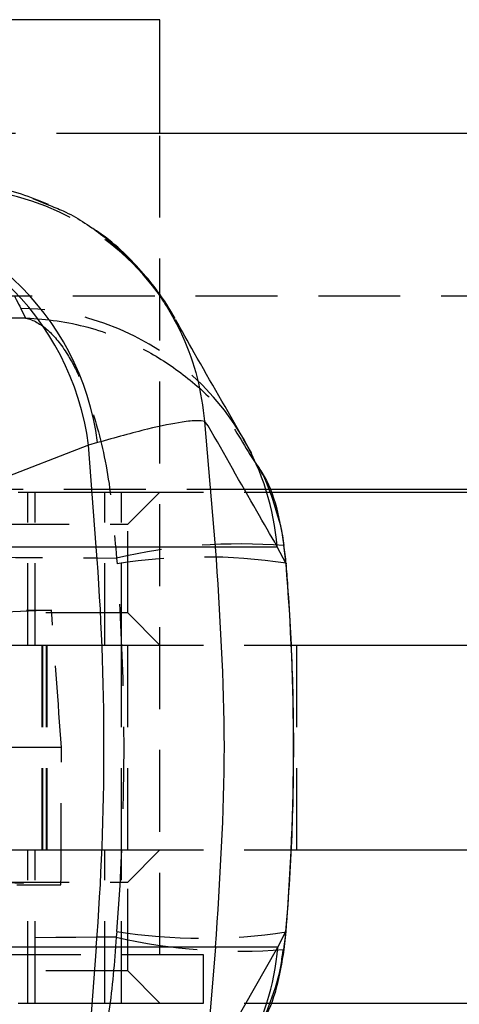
# Model space of a CAD drawing. Extents: x 101 to 797, y 38 to 582.
# Tile 9 of 25: x 284 to 298, y 260 to 290. Entities that reach past the tile are written whole.
import ezdxf

# ---------------------------------------------------------------- set-up
doc = ezdxf.new("R2010")
doc.units = 0
doc.header["$LTSCALE"] = 2
doc.linetypes.add('HIDDEN', pattern=[1.905, 1.27, -0.635])
doc.layers.get('0').update_dxf_attribs({"linetype": 'CONTINUOUS'})

msp = doc.modelspace()

# ---------------------------------------------------------------- linework, layer by layer
at = {"color": 7, "linetype": 'CONTINUOUS'}
for p, q in [((288.6523, 290.174), (281.4283, 290.174)), ((288.6523, 286.649), (288.6523, 290.174)), ((307.5399, 286.649), (287.9792, 286.649)), ((290.0402, 277.7187), (290.0406, 277.7146)), ((290.1512, 277.5793), (290.0402, 277.7187)), ((290.3802, 273.8289), (290.0406, 277.7146)), ((286.4351, 276.9777), (278.3037, 273.8289)), ((286.7139, 277.0574), (286.4351, 276.9777)), ((286.6764, 273.8289), (286.4351, 276.9777)), ((291.5016, 276.7214), (291.2377, 277.1847)), ((292.0214, 275.524), (307.9744, 275.524)), ((323.54, 275.599), (292.0225, 275.599)), ((278.3037, 273.8289), (286.6764, 273.8289)), ((286.6764, 273.8289), (290.3802, 273.8289)), ((290.3802, 273.8289), (292.2933, 273.8289)), ((292.5667, 273.3019), (292.2933, 273.8289)), ((292.5667, 273.3019), (292.5031, 273.8613)), ((292.6592, 270.774), (307.9744, 270.774)), ((292.6576, 264.424), (307.9744, 264.424)), ((292.3112, 261.4087), (292.5634, 261.8961)), ((292.5634, 261.8961), (292.4991, 261.334)), ((286.6764, 261.4087), (278.5778, 261.4087)), ((286.6764, 261.4087), (286.4464, 258.4071)), ((290.3802, 261.4087), (286.6764, 261.4087)), ((290.3802, 261.4087), (290.0396, 257.512)), ((290.1794, 257.6628), (292.3112, 261.4087)), ((292.3112, 261.4087), (290.3802, 261.4087)), ((292.0292, 259.674), (307.9744, 259.674))]:
    msp.add_line(p, q, dxfattribs=at)
at = {"color": 7, "linetype": 'HIDDEN'}
for p, q in [((287.9792, 286.649), (279.3254, 286.649)), ((288.6523, 261.174), (288.6523, 286.649)), ((284.7036, 284.6271), (285.1814, 284.4325)), ((307.5399, 281.599), (264.5399, 281.599)), ((284.3317, 281.2173), (284.481, 280.9189)), ((288.9817, 281.1295), (289.1141, 280.9068)), ((291.4457, 276.6841), (291.6918, 276.3153)), ((292.0225, 275.599), (247.1481, 275.599)), ((272.8208, 275.524), (284.7727, 275.524)), ((284.5471, 270.774), (284.5471, 275.524)), ((284.7727, 270.774), (284.7727, 275.524)), ((284.7727, 275.524), (286.9436, 275.524)), ((286.9436, 270.774), (286.9436, 275.524)), ((286.9436, 275.524), (287.4607, 275.524)), ((287.4607, 270.774), (287.4607, 275.524)), ((287.4607, 275.524), (292.0214, 275.524)), ((287.6523, 274.524), (288.6523, 275.524)), ((283.2943, 274.524), (287.6523, 274.524)), ((287.6523, 271.774), (287.6523, 274.524)), ((292.5177, 273.7323), (292.4982, 273.8727)), ((287.3005, 273.4784), (287.3197, 273.3019)), ((269.2681, 271.8606), (285.2825, 271.8606)), ((285.2825, 271.8606), (277.7311, 271.5239)), ((287.6523, 271.774), (283.2943, 271.774)), ((288.6523, 270.774), (287.6523, 271.774)), ((280.0337, 270.774), (285.1467, 270.774)), ((284.9867, 270.774), (284.9867, 264.424)), ((284.9907, 270.774), (284.9907, 264.424)), ((285.0201, 264.424), (285.0201, 270.774)), ((285.1172, 270.774), (285.1172, 264.424)), ((285.1467, 264.424), (285.1467, 270.774)), ((285.1467, 270.774), (285.1507, 270.774)), ((285.1507, 270.774), (287.4607, 270.774)), ((285.1507, 264.424), (285.1507, 270.774)), ((286.9436, 270.774), (287.4607, 270.774)), ((287.4607, 270.774), (292.6592, 270.774)), ((287.4607, 264.424), (287.4607, 270.774)), ((287.6523, 264.424), (287.6523, 270.774)), ((292.9023, 264.424), (292.9023, 270.774)), ((285.5918, 267.599), (278.067, 267.599)), ((280.0337, 264.424), (285.1467, 264.424)), ((284.5471, 259.674), (284.5471, 264.424)), ((284.7727, 259.674), (284.7727, 264.424)), ((285.1467, 264.424), (285.1507, 264.424)), ((285.1507, 264.424), (287.4607, 264.424)), ((286.9436, 259.674), (286.9436, 264.424)), ((286.9436, 264.424), (287.4607, 264.424)), ((287.4607, 259.674), (287.4607, 264.424)), ((287.4607, 264.424), (292.6576, 264.424)), ((287.6523, 263.424), (288.6523, 264.424)), ((278.067, 263.6713), (285.5791, 263.3375)), ((268.9711, 263.3375), (285.5791, 263.3375)), ((283.2943, 263.424), (287.6523, 263.424)), ((287.6523, 260.674), (287.6523, 263.424)), ((287.3166, 261.8961), (287.2973, 261.7187)), ((292.4945, 261.322), (292.5104, 261.4329)), ((290.0023, 261.174), (280.8278, 261.174)), ((290.0023, 259.674), (290.0023, 261.174)), ((292.4652, 261.2226), (292.481, 261.3243)), ((287.6523, 260.674), (283.2943, 260.674)), ((288.6523, 259.674), (287.6523, 260.674)), ((272.8208, 259.674), (284.7727, 259.674)), ((284.7727, 259.674), (286.9436, 259.674)), ((286.9436, 259.674), (287.4607, 259.674)), ((287.4607, 259.674), (292.0292, 259.674))]:
    msp.add_line(p, q, dxfattribs=at)
at = {"color": 8, "linetype": 'CONTINUOUS'}
for p, q in [((292.5694, 273.3178), (292.5667, 273.3019)), ((292.5634, 261.8961), (292.5661, 261.8802))]:
    msp.add_line(p, q, dxfattribs=at)
at = {"color": 7, "linetype": 'HIDDEN'}
for centre, radius, start, end in [((282.1033, 276.8829), 8.0841, 35.23434, 88.0302), ((284.2464, 273.1375), 8.0802, 30.04109, 89.39496), ((291.155, 256.6436), 17.2704, 85.52307, 102.89604), ((289.9963, 256.1822), 17.3277, 81.46038, 98.88624), ((291.1488, 278.4351), 17.1543, 257.02525, 274.51466), ((289.9927, 278.8887), 17.2021, 261.05024, 278.60353)]:
    msp.add_arc(centre, radius, start, end, dxfattribs=at)
at = {"color": 7, "linetype": 'CONTINUOUS'}
for centre, radius, start, end in [((278.4207, 275.9869), 8.3619, 7.35515, 87.21406), ((278.1447, 275.9149), 8.3583, 7.30567, 86.70282), ((205.5998, 267.6188), 81.3141, 355.619948, 4.380052)]:
    msp.add_arc(centre, radius, start, end, dxfattribs=at)
at = {"color": 8, "linetype": 'CONTINUOUS'}
for centre, radius, start, end in [((284.2593, 273.1503), 8.0626, 4.82842, 30.00883), ((284.2777, 262.0872), 8.0621, 330.05348, 355.17231)]:
    msp.add_arc(centre, radius, start, end, dxfattribs=at)
at = {"color": 7, "linetype": 'HIDDEN'}
for centre, major_axis, ratio, start_param, end_param in [((219.2838, 267.6188), (0, 71.253), 0.9579003, 4.6319867, 4.7922332), ((278.5949, 267.6188), (-5.0106, 71.2513), 0.0976998, 4.7052407, 4.7650848), ((278.5963, 267.6188), (0, 71.253), 0.0981784, 4.6522662, 4.7121112)]:
    msp.add_ellipse(centre, major_axis=major_axis, ratio=ratio, start_param=start_param, end_param=end_param, dxfattribs=at)
at = {"color": 7, "linetype": 'CONTINUOUS'}
msp.add_ellipse((219.2838, 267.6188), major_axis=(73.517, 0), ratio=0.9692039, start_param=6.2027831, end_param=6.3630295, dxfattribs=at)
for points, knots in [([(285.1867, 284.4458), (284.9109, 284.5566), (284.3542, 284.7803), (283.5063, 284.9877), (282.698, 285.1046), (282.1039, 285.1431), (281.81, 285.1337), (281.7385, 285.1314)], [0, 0, 0, 0, 0.23767747, 0.4798768, 0.71005968, 0.92938422, 1, 1, 1, 1]), ([(285.1814, 284.4325), (285.3395, 284.3718), (285.9232, 284.1478), (286.8299, 283.541), (287.8629, 282.6435), (288.7203, 281.5691), (289.3868, 280.3711), (289.8546, 279.0763), (289.9783, 278.1712), (290.0402, 277.7187)], [0, 0, 0, 0, 0.0583215, 0.2152703, 0.3722188, 0.529164, 0.6861092, 0.8430546, 1, 1, 1, 1]), ([(289.1207, 280.9081), (289.1091, 280.93), (289.0026, 281.1313), (288.7152, 281.574), (288.2323, 282.2192), (287.6102, 282.8781), (287.0501, 283.3856), (286.6664, 283.6317), (286.5683, 283.6947)], [0, 0, 0, 0, 0.0267383, 0.2460834, 0.4642169, 0.6875704, 0.9201336, 1, 1, 1, 1]), ([(291.2422, 277.1814), (290.7352, 278.0638), (290.0357, 279.2816), (289.3263, 280.5333), (289.131, 280.878)], [0, 0, 0, 0, 0.724598, 1, 1, 1, 1]), ([(290.0406, 277.7146), (289.9729, 277.7273), (289.8369, 277.7527), (289.286, 277.693), (288.3485, 277.5114), (287.262, 277.2096), (286.7139, 277.0574)], [0, 0, 0, 0, 0.19693289, 0.39536313, 0.69495779, 1, 1, 1, 1]), ([(292.2933, 273.8289), (292.0829, 274.1944), (291.3699, 275.4329), (290.6551, 276.6919), (290.1512, 277.5793)], [0, 0, 0, 0, 0.295086, 1, 1, 1, 1]), ([(292.5014, 273.8715), (292.5003, 273.8858), (292.4681, 274.2771), (292.2496, 275.0192), (291.9829, 275.8304), (291.7511, 276.2404), (291.7031, 276.3253)], [0, 0, 0, 0, 0.0165392, 0.453315, 0.8867698, 1, 1, 1, 1]), ([(290.3802, 261.4087), (290.5156, 263.4787), (290.7865, 267.6188), (290.5156, 271.7589), (290.3802, 273.8289)], [0, 0, 0, 0, 0.5, 1, 1, 1, 1]), ([(292.5611, 273.3176), (292.5608, 273.3595), (292.5598, 273.4988), (292.535, 273.6362), (292.5177, 273.7323)], [0, 0, 0, 0, 0.30053371, 1, 1, 1, 1]), ([(292.5661, 261.8801), (292.6082, 262.4335), (292.7281, 264.0102), (292.8196, 266.6207), (292.7964, 269.651), (292.6835, 271.8829), (292.5879, 273.0849), (292.5694, 273.3178)], [0, 0, 0, 0, 0.1455793, 0.4147547, 0.6836665, 0.9386964, 1, 1, 1, 1]), ([(292.5104, 261.4329), (292.5271, 261.5266), (292.5537, 261.6755), (292.5551, 261.8265), (292.5557, 261.8825)], [0, 0, 0, 0, 0.6296417, 1, 1, 1, 1]), ([(291.4768, 258.4511), (291.5014, 258.4883), (291.7315, 258.8362), (292.0535, 259.6064), (292.3663, 260.501), (292.4437, 261.0657), (292.4652, 261.2226)], [0, 0, 0, 0, 0.0454301, 0.4249225, 0.8402444, 1, 1, 1, 1]), ([(292.4991, 261.334), (292.3677, 260.5314), (292.2291, 259.6845), (291.762, 258.996), (291.7376, 258.96)], [0, 0, 0, 0, 0.947728, 1, 1, 1, 1])]:
    msp.add_open_spline(points, degree=3, knots=knots, dxfattribs=at)
at = {"color": 7, "linetype": 'HIDDEN'}
for points, knots in [([(282.3812, 284.9622), (282.8508, 284.0761), (283.5171, 282.8192), (284.1461, 281.5823), (284.3317, 281.2173)], [0, 0, 0, 0, 0.7049425, 1, 1, 1, 1]), ([(284.481, 280.9189), (281.8732, 280.9326), (276.6834, 280.9597), (271.4943, 280.9934), (268.9127, 281.0101)], [0, 0, 0, 0, 0.5024893, 1, 1, 1, 1]), ([(284.481, 280.9189), (284.4831, 280.9185), (284.7151, 280.8684), (285.1659, 280.6217), (285.7476, 279.9041), (286.228, 278.9717), (286.6918, 277.6849), (287.1185, 275.8538), (287.2404, 274.2633), (287.3005, 273.4784)], [0, 0, 0, 0, 0.0015916, 0.1708786, 0.3318747, 0.4578151, 0.5878068, 0.7965986, 1, 1, 1, 1]), ([(284.481, 280.9189), (284.487, 280.9188), (285.1353, 280.8993), (286.3961, 280.7116), (288.0449, 280.0714), (289.3925, 279.1944), (290.5888, 278.141), (291.1442, 277.1967), (291.4457, 276.6841)], [0, 0, 0, 0, 0.0021512, 0.2309816, 0.4486065, 0.62159, 0.7945401, 1, 1, 1, 1]), ([(267.2285, 273.6244), (270.5761, 273.5965), (277.2668, 273.5408), (283.9575, 273.4992), (287.3005, 273.4784)], [0, 0, 0, 0, 0.50033913, 1, 1, 1, 1]), ([(287.2973, 261.7187), (283.9553, 261.6982), (277.2666, 261.6571), (270.5779, 261.6024), (267.2312, 261.575)], [0, 0, 0, 0, 0.4996449, 1, 1, 1, 1]), ([(287.2973, 261.7187), (287.2371, 260.9362), (287.115, 259.3481), (286.6918, 257.5324), (286.2293, 256.2421), (285.7495, 255.3053), (285.1625, 254.5809), (284.7118, 254.3338), (284.4797, 254.2836), (284.4775, 254.2831)], [0, 0, 0, 0, 0.2029371, 0.4118453, 0.5378313, 0.6679222, 0.8290167, 0.9984073, 1, 1, 1, 1])]:
    msp.add_open_spline(points, degree=3, knots=knots, dxfattribs=at)
at = {"color": 8, "linetype": 'CONTINUOUS'}
msp.add_open_spline([(291.6918, 276.3153), (291.733, 276.2552), (292.2215, 275.5423), (292.3685, 274.6648), (292.5031, 273.8613)], degree=3, knots=[0, 0, 0, 0, 0.0843773, 1, 1, 1, 1], dxfattribs=at)

doc.saveas('drawing.dxf')
